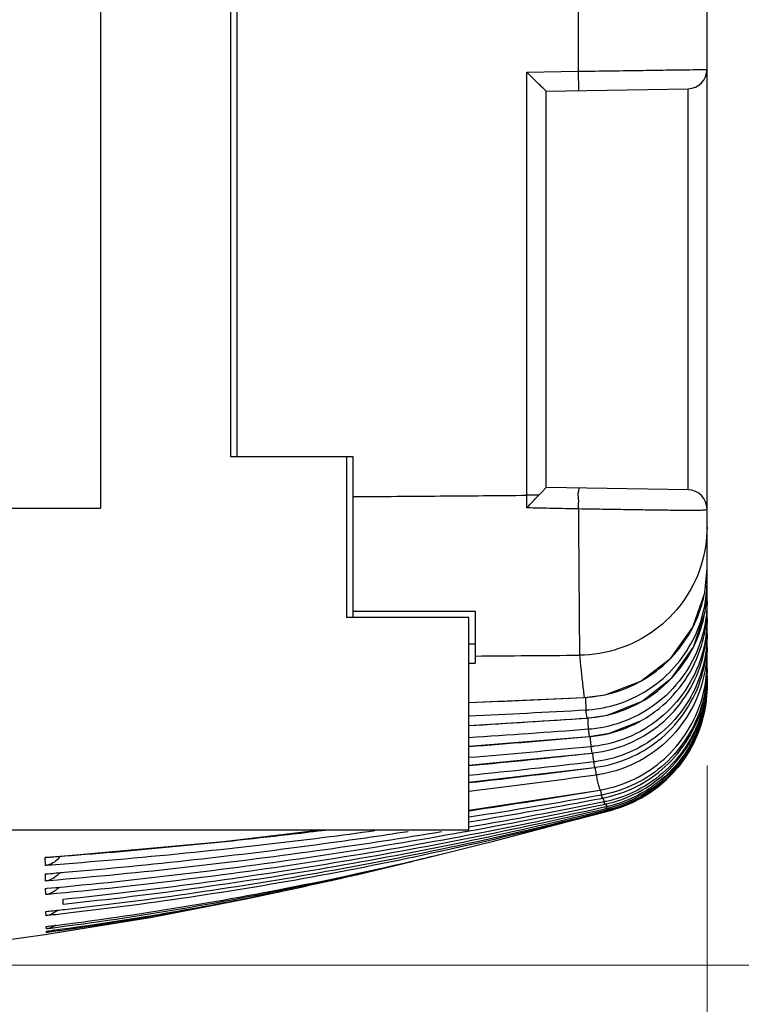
# Model space of a CAD drawing. Header units: millimetres. Extents: x 0 to 420, y 0 to 297.
# Tile 3 of 214: x 99 to 110, y 98 to 113. Entities that reach past the tile are written whole.
import ezdxf

# ---------------------------------------------------------------- set-up
doc = ezdxf.new("R2010")
doc.units = ezdxf.units.MM
doc.layers.get('Defpoints').update_dxf_attribs({"linetype": 'CONTINUOUS', "lineweight": 13})
doc.layers.add('Dimension', color=2, linetype='CONTINUOUS', lineweight=9)
doc.layers.add('Line', color=3, linetype='CONTINUOUS', lineweight=25)
doc.styles.get("Standard").update_dxf_attribs({"font": 'romans.shx'})
doc.dimstyles.new('yutana', dxfattribs={"dimtxt": 3.5, "dimasz": 3, "dimexe": 1, "dimexo": 0.6, "dimgap": 1.5, "dimtad": 1, "dimdec": 1, "dimzin": 0, "dimdsep": 46, "dimtxsty": 'Standard', "dimcen": 0, "dimadec": 0, "dimazin": 0, "dimtp": 0.01, "dimtm": 0.01, "dimtfac": 1, "dimtdec": 1, "dimtmove": 0, "dimatfit": 3, "dimfxl": 1, "dimtolj": 1, "dimtzin": 0, "dimlwd": 0, "dimlwe": 0, "dimarcsym": 0})

# ---------------------------------------------------------------- blocks, each defined once
blk = doc.blocks.new('*D5')
at = {"layer": 'Defpoints', "color": 0, "ltscale": 5}
for p in [(77.688, 102.801), (109.687, 102.801), (109.687, 78.527)]:
    blk.add_point(p, dxfattribs=at)
at = {"layer": 'Dimension', "color": 0, "lineweight": 0, "ltscale": 5}
for p, q in [((77.688, 101.601), (77.688, 76.527)), ((109.687, 101.601), (109.687, 76.527)), ((83.688, 78.527), (103.687, 78.527))]:
    blk.add_line(p, q, dxfattribs=at)
at = {"layer": 'Dimension', "color": 0, "ltscale": 5}
for points in [[(83.688, 79.527), (83.688, 77.527), (77.688, 78.527)], [(103.687, 79.527), (103.687, 77.527), (109.687, 78.527)]]:
    blk.add_solid(points, dxfattribs=at)
at = {"layer": 'Dimension', "color": 0, "ltscale": 5, "insert": (93.687, 84.027), "char_height": 5, "attachment_point": 5}
blk.add_mtext('\\A1;32.0', dxfattribs=at)
blk = doc.blocks.new('*D4')
at = {"layer": 'Defpoints', "color": 0, "ltscale": 5}
for p in [(93.687, 198.492), (128.887, 198.492), (93.687, 98.496)]:
    blk.add_point(p, dxfattribs=at)
at = {"layer": 'Dimension', "color": 0, "lineweight": 0, "ltscale": 5}
for p, q in [((94.887, 198.492), (130.887, 198.492)), ((128.887, 104.496), (128.887, 192.492)), ((94.887, 98.496), (130.887, 98.496))]:
    blk.add_line(p, q, dxfattribs=at)
at = {"layer": 'Dimension', "color": 0, "ltscale": 5}
for points in [[(127.887, 192.492), (129.887, 192.492), (128.887, 198.492)], [(127.887, 104.496), (129.887, 104.496), (128.887, 98.496)]]:
    blk.add_solid(points, dxfattribs=at)
at = {"layer": 'Dimension', "color": 0, "ltscale": 5, "insert": (123.387, 148.494), "char_height": 5, "attachment_point": 5, "rotation": 90}
blk.add_mtext('\\A1;100.0', dxfattribs=at)

msp = doc.modelspace()

# ---------------------------------------------------------------- linework, layer by layer
at = {"layer": 'Line', "color": 7, "linetype": 'Continuous'}
for p, q in [((109.687, 102.992), (109.687, 194.09)), ((102.287, 133.6), (102.287, 106.4)), ((102.387, 106.4), (102.387, 130.97)), ((100.267, 127.44), (100.267, 105.6)), ((107.687, 113.613), (107.687, 112.387)), ((106.887, 112.373), (107.687, 112.387)), ((106.887, 105.799), (106.887, 112.373)), ((107.687, 112.387), (107.693, 112.087)), ((107.188, 112.079), (109.393, 112.117)), ((107.188, 105.921), (107.188, 112.079)), ((109.387, 112.117), (109.387, 105.883)), ((102.287, 106.4), (104.188, 106.4)), ((104.087, 106.4), (104.087, 103.9)), ((104.188, 106.4), (104.188, 103.9)), ((109.393, 105.883), (107.188, 105.921)), ((107.073, 105.799), (106.887, 105.799)), ((87.107, 105.6), (100.267, 105.6)), ((109.651, 104.285), (109.687, 104.663)), ((109.668, 104.46), (109.687, 104.46)), ((109.687, 104.155), (109.67, 104.155)), ((105.987, 103.9), (104.087, 103.9)), ((104.188, 104), (106.087, 104)), ((105.987, 100.6), (105.987, 103.9)), ((106.087, 104), (106.087, 103.192)), ((109.687, 103.882), (109.663, 103.882)), ((109.687, 103.641), (109.666, 103.641)), ((109.687, 103.431), (109.669, 103.431)), ((109.687, 103.107), (109.675, 103.107)), ((109.687, 102.992), (109.678, 102.992)), ((109.687, 102.91), (109.681, 102.91)), ((109.687, 102.968), (109.687, 102.91)), ((109.687, 102.894), (109.687, 102.858)), ((105.987, 102.579), (107.779, 102.658)), ((107.778, 102.658), (107.779, 102.658)), ((107.802, 102.464), (107.818, 102.337)), ((105.987, 102.223), (107.819, 102.337)), ((107.818, 102.337), (107.819, 102.337)), ((108.172, 102.101), (108.669, 102.3)), ((107.842, 102.162), (107.859, 102.048)), ((107.859, 102.048), (108.172, 102.101)), ((105.987, 101.898), (107.859, 102.048)), ((107.859, 102.049), (107.859, 102.048)), ((105.987, 101.603), (107.9, 101.792)), ((107.883, 101.892), (107.894, 101.825)), ((107.894, 101.825), (107.899, 101.792)), ((107.899, 101.792), (107.9, 101.792)), ((107.923, 101.655), (107.934, 101.597)), ((107.934, 101.597), (107.94, 101.569)), ((105.987, 101.34), (107.94, 101.569)), ((107.94, 101.569), (107.94, 101.569)), ((105.987, 100.906), (108.021, 101.219)), ((108.02, 101.219), (108.021, 101.219)), ((108.044, 101.14), (108.055, 101.108)), ((108.055, 101.108), (108.061, 101.093)), ((108.084, 101.033), (108.095, 101.01)), ((108.095, 101.01), (108.1, 100.999)), ((107.512, 100.722), (108.206, 100.907)), ((108.123, 100.958), (108.134, 100.944)), ((108.134, 100.944), (108.139, 100.937)), ((108.163, 100.916), (108.173, 100.91)), ((108.173, 100.91), (108.178, 100.908)), ((108.201, 100.906), (108.206, 100.907)), ((81.387, 100.6), (105.987, 100.6)), ((99.426, 100.172), (99.409, 100.172)), ((99.41, 100.046), (99.409, 100.172)), ((104.24, 99.902), (105.123, 100.112)), ((99.413, 99.804), (99.411, 99.915)), ((99.415, 99.594), (99.414, 99.69)), ((99.688, 99.442), (99.688, 99.523)), ((99.42, 99.265), (99.419, 99.332)), ((99.425, 99.06), (99.424, 99.098)), ((99.428, 99.004), (99.427, 99.027)), ((98.423, 98.839), (99.399, 98.972))]:
    msp.add_line(p, q, dxfattribs=at)
for points in [[(107.779, 102.658), (108.105, 102.7), (108.657, 102.909), (109.126, 103.27), (109.469, 103.752), (109.652, 104.285)], [(107.819, 102.337), (108.139, 102.384), (108.682, 102.599), (109.141, 102.962), (109.476, 103.441), (109.65, 103.955)], [(106.138, 100.365), (106.373, 100.425), (107.512, 100.722)], [(99.426, 100.172), (102.179, 100.417), (103.682, 100.6)], [(99.399, 98.972), (101.069, 99.245), (102.554, 99.532), (103.09, 99.645)]]:
    msp.add_lwpolyline(points, dxfattribs=at)
for centre, radius, start, end in [((109.387, 112.417), 0.3, 271, 0), ((109.387, 105.583), 0.3, 360, 89), ((107.687, 102.839), 2, 285.0319, 0)]:
    msp.add_arc(centre, radius, start, end, dxfattribs=at)
for points, knots in [([(107.188, 112.079), (107.177, 112.089), (107.141, 112.125), (107.073, 112.191), (106.984, 112.278), (106.92, 112.341), (106.887, 112.373)], [0, 0, 0, 0, 0.0462163, 0.1509961, 0.2825965, 0.4206096, 0.4206096, 0.4206096, 0.4206096]), ([(107.687, 112.387), (107.86, 112.39), (108.193, 112.395), (108.665, 112.402), (109.07, 112.408), (109.38, 112.412), (109.576, 112.415), (109.665, 112.417), (109.687, 112.417)], [0, 0, 0, 0, 0.51737, 0.999988, 1.414386, 1.732328, 1.93214, 2.00022, 2.00022, 2.00022, 2.00022]), ([(107.188, 105.921), (107.183, 105.916), (107.166, 105.897), (107.127, 105.857), (107.093, 105.821), (107.073, 105.799)], [0, 0, 0, 0, 0.0202063, 0.0779297, 0.1677388, 0.1677388, 0.1677388, 0.1677388]), ([(107.689, 105.586), (107.69, 105.64), (107.702, 105.744), (107.674, 105.822), (107.709, 105.913), (107.694, 105.913)], [0, 0, 0, 0, 0.1608944, 0.281693, 0.3263876, 0.3263876, 0.3263876, 0.3263876]), ([(104.188, 105.778), (104.64, 105.781), (105.54, 105.788), (106.44, 105.795), (106.887, 105.799)], [0, 0, 0, 0, 1.358263, 2.700083, 2.700083, 2.700083, 2.700083]), ([(106.888, 105.603), (106.888, 105.636), (106.888, 105.701), (106.888, 105.766), (106.887, 105.799)], [0, 0, 0, 0, 0.0979727, 0.1960416, 0.1960416, 0.1960416, 0.1960416]), ([(106.888, 105.603), (106.909, 105.625), (106.951, 105.67), (107.013, 105.735), (107.053, 105.778), (107.073, 105.799)], [0, 0, 0, 0, 0.0929479, 0.183875, 0.2695311, 0.2695311, 0.2695311, 0.2695311]), ([(107.689, 105.586), (107.556, 105.589), (107.288, 105.595), (107.021, 105.6), (106.888, 105.603)], [0, 0, 0, 0, 0.4008052, 0.801605, 0.801605, 0.801605, 0.801605]), ([(107.689, 105.586), (107.691, 105.396), (107.693, 105.03), (107.697, 104.511), (107.7, 104.063), (107.703, 103.71), (107.705, 103.471), (107.706, 103.352), (107.706, 103.314)], [0, 0, 0, 0, 0.571029, 1.099193, 1.555522, 1.915114, 2.158357, 2.272092, 2.272092, 2.272092, 2.272092]), ([(109.687, 105.583), (109.687, 105.581), (109.686, 105.577), (109.678, 105.573), (109.664, 105.57), (109.643, 105.567), (109.613, 105.565), (109.57, 105.564), (109.513, 105.563), (109.438, 105.563), (109.341, 105.563), (109.219, 105.564), (109.065, 105.565), (108.877, 105.568), (108.647, 105.571), (108.371, 105.575), (108.047, 105.58), (107.814, 105.584), (107.689, 105.586)], [0, 0, 0, 0, 0.005465, 0.013135, 0.025952, 0.046271, 0.076123, 0.117847, 0.174242, 0.24811, 0.343198, 0.464113, 0.615653, 0.802834, 1.030993, 1.305152, 1.628964, 2.004017, 2.004017, 2.004017, 2.004017]), ([(109.687, 105.308), (109.687, 105.101), (109.622, 104.685), (109.336, 104.123), (108.891, 103.675), (108.33, 103.385), (107.913, 103.316), (107.706, 103.314)], [0, 0, 0, 0, 0.620195, 1.24074, 1.861852, 2.483534, 3.105573, 3.105573, 3.105573, 3.105573]), ([(107.778, 102.658), (107.947, 102.666), (108.284, 102.726), (108.75, 102.939), (109.149, 103.263), (109.453, 103.677), (109.597, 104.035), (109.643, 104.243), (109.651, 104.285)], [0, 0, 0, 0, 0.507104, 1.014483, 1.522533, 2.030962, 2.539349, 2.667986, 2.667986, 2.667986, 2.667986]), ([(107.841, 102.339), (108, 102.351), (108.323, 102.416), (108.773, 102.63), (109.163, 102.955), (109.459, 103.365), (109.598, 103.716), (109.643, 103.917), (109.65, 103.955)], [0, 0, 0, 0, 0.478537, 0.979192, 1.480406, 1.981898, 2.483303, 2.599102, 2.599102, 2.599102, 2.599102]), ([(107.849, 102.467), (108.001, 102.479), (108.318, 102.541), (108.764, 102.748), (109.157, 103.071), (109.457, 103.481), (109.582, 103.797), (109.624, 103.96)], [0, 0, 0, 0, 0.456526, 0.959147, 1.461802, 1.964828, 2.468332, 2.468332, 2.468332, 2.468332]), ([(109.677, 103.952), (109.664, 103.821), (109.598, 103.496), (109.366, 103.012), (108.956, 102.569), (108.449, 102.276), (108.076, 102.185), (107.896, 102.167)], [0, 0, 0, 0, 0.393826, 0.989001, 1.583719, 2.178119, 2.720045, 2.720045, 2.720045, 2.720045]), ([(108.669, 102.3), (108.766, 102.355), (109.022, 102.529), (109.37, 102.909), (109.615, 103.423), (109.677, 103.785), (109.685, 103.951)], [0, 0, 0, 0, 0.333891, 0.926615, 1.519302, 2.016972, 2.016972, 2.016972, 2.016972]), ([(109.687, 103.84), (109.683, 103.658), (109.623, 103.279), (109.375, 102.754), (109.107, 102.459), (108.956, 102.335)], [0, 0, 0, 0, 0.545877, 1.13286, 1.719501, 1.719501, 1.719501, 1.719501]), ([(108.964, 102.243), (109.114, 102.368), (109.378, 102.663), (109.63, 103.199), (109.687, 103.591), (109.687, 103.785)], [0, 0, 0, 0, 0.58448, 1.168857, 1.752964, 1.752964, 1.752964, 1.752964]), ([(109.687, 103.599), (109.683, 103.42), (109.625, 103.046), (109.383, 102.527), (109.123, 102.234), (108.975, 102.11)], [0, 0, 0, 0, 0.538149, 1.11696, 1.69553, 1.69553, 1.69553, 1.69553]), ([(108.983, 102.031), (109.129, 102.155), (109.387, 102.448), (109.631, 102.978), (109.687, 103.364), (109.687, 103.556)], [0, 0, 0, 0, 0.576254, 1.152353, 1.728202, 1.728202, 1.728202, 1.728202]), ([(106.087, 103.301), (106.358, 103.303), (106.898, 103.308), (107.437, 103.312), (107.706, 103.314)], [0, 0, 0, 0, 0.812237, 1.618503, 1.618503, 1.618503, 1.618503]), ([(107.706, 103.314), (107.714, 103.237), (107.729, 103.088), (107.753, 102.869), (107.77, 102.727), (107.778, 102.658)], [0, 0, 0, 0, 0.2314086, 0.4513618, 0.6598593, 0.6598593, 0.6598593, 0.6598593]), ([(109.687, 103.39), (109.683, 103.213), (109.627, 102.845), (109.392, 102.332), (109.012, 101.896), (108.539, 101.594), (108.186, 101.487), (108.015, 101.459)], [0, 0, 0, 0, 0.530463, 1.101133, 1.67165, 2.242055, 2.761935, 2.761935, 2.761935, 2.761935]), ([(108.05, 101.224), (108.224, 101.256), (108.574, 101.371), (109.037, 101.681), (109.403, 102.114), (109.635, 102.632), (109.687, 103.007), (109.687, 103.193)], [0, 0, 0, 0, 0.531086, 1.090881, 1.650782, 2.210471, 2.769965, 2.769965, 2.769965, 2.769965]), ([(108.061, 101.093), (108.241, 101.127), (108.595, 101.247), (109.055, 101.564), (109.411, 101.995), (109.636, 102.506), (109.687, 102.875), (109.687, 103.059)], [0, 0, 0, 0, 0.552009, 1.103765, 1.655566, 2.207143, 2.758562, 2.758562, 2.758562, 2.758562]), ([(109.687, 103.067), (109.684, 102.895), (109.63, 102.538), (109.408, 102.037), (109.048, 101.606), (108.597, 101.3), (108.259, 101.184), (108.094, 101.15)], [0, 0, 0, 0, 0.51526, 1.069789, 1.624302, 2.178796, 2.683559, 2.683559, 2.683559, 2.683559]), ([(108.1, 100.999), (108.277, 101.036), (108.624, 101.161), (109.072, 101.479), (109.419, 101.907), (109.638, 102.412), (109.687, 102.776), (109.687, 102.957)], [0, 0, 0, 0, 0.543867, 1.087623, 1.631376, 2.174907, 2.718317, 2.718317, 2.718317, 2.718317]), ([(109.687, 102.953), (109.684, 102.784), (109.632, 102.432), (109.416, 101.937), (109.065, 101.508), (108.626, 101.201), (108.295, 101.08), (108.133, 101.043)], [0, 0, 0, 0, 0.507759, 1.054309, 1.600894, 2.147495, 2.644593, 2.644593, 2.644593, 2.644593]), ([(108.139, 100.937), (108.313, 100.978), (108.652, 101.106), (109.089, 101.426), (109.427, 101.851), (109.639, 102.349), (109.687, 102.708), (109.687, 102.886)], [0, 0, 0, 0, 0.535772, 1.071536, 1.607263, 2.142782, 2.678219, 2.678219, 2.678219, 2.678219]), ([(109.687, 102.871), (109.684, 102.704), (109.633, 102.357), (109.424, 101.868), (109.083, 101.443), (108.654, 101.133), (108.33, 101.009), (108.172, 100.97)], [0, 0, 0, 0, 0.500301, 1.038905, 1.577587, 2.116311, 2.605797, 2.605797, 2.605797, 2.605797]), ([(108.178, 100.908), (108.349, 100.951), (108.68, 101.084), (109.106, 101.405), (109.434, 101.826), (109.641, 102.318), (109.687, 102.671), (109.687, 102.847)], [0, 0, 0, 0, 0.527732, 1.055521, 1.583253, 2.110799, 2.638305, 2.638305, 2.638305, 2.638305]), ([(109.687, 102.82), (109.684, 102.656), (109.635, 102.314), (109.431, 101.831), (109.1, 101.409), (108.682, 101.098), (108.365, 100.97), (108.21, 100.928)], [0, 0, 0, 0, 0.492878, 1.023566, 1.554363, 2.085222, 2.567202, 2.567202, 2.567202, 2.567202]), ([(109.687, 102.801), (109.684, 102.64), (109.637, 102.303), (109.439, 101.826), (109.116, 101.407), (108.709, 101.095), (108.4, 100.964), (108.248, 100.919)], [0, 0, 0, 0, 0.4855, 1.00831, 1.531254, 2.054269, 2.528847, 2.528847, 2.528847, 2.528847]), ([(107.801, 102.661), (107.801, 102.647), (107.803, 102.596), (107.801, 102.546), (107.804, 102.51)], [0, 0, 0, 0, 0.0419851, 0.1505485, 0.1505485, 0.1505485, 0.1505485]), ([(107.842, 102.162), (107.849, 102.175), (107.838, 102.23), (107.84, 102.287), (107.839, 102.331), (107.839, 102.338)], [0, 0, 0, 0, 0.0457687, 0.1543825, 0.1763794, 0.1763794, 0.1763794, 0.1763794]), ([(107.887, 102.051), (108.074, 102.07), (108.346, 102.138), (108.594, 102.257), (108.669, 102.3)], [0, 0, 0, 0, 0.5642536, 0.824177, 0.824177, 0.824177, 0.824177]), ([(107.925, 101.795), (108.11, 101.818), (108.412, 101.898), (108.684, 102.044), (108.785, 102.111)], [0, 0, 0, 0, 0.5593493, 0.9222781, 0.9222781, 0.9222781, 0.9222781]), ([(107.883, 101.892), (107.89, 101.905), (107.877, 101.961), (107.878, 102.011), (107.877, 102.048), (107.877, 102.05)], [0, 0, 0, 0, 0.0451614, 0.1538073, 0.1575627, 0.1575627, 0.1575627, 0.1575627]), ([(107.961, 101.572), (108.144, 101.597), (108.473, 101.691), (108.767, 101.863), (108.888, 101.955)], [0, 0, 0, 0, 0.555431, 1.010831, 1.010831, 1.010831, 1.010831]), ([(108.849, 102.012), (108.735, 101.931), (108.454, 101.772), (108.141, 101.685), (107.963, 101.66)], [0, 0, 0, 0, 0.4195886, 0.9597193, 0.9597193, 0.9597193, 0.9597193]), ([(107.923, 101.655), (107.931, 101.668), (107.916, 101.72), (107.916, 101.764), (107.915, 101.796)], [0, 0, 0, 0, 0.0445473, 0.141395, 0.141395, 0.141395, 0.141395]), ([(107.964, 101.451), (107.97, 101.423), (107.982, 101.369), (107.995, 101.315), (108.001, 101.289)], [0, 0, 0, 0, 0.0865367, 0.1661497, 0.1661497, 0.1661497, 0.1661497]), ([(108.044, 101.14), (108.054, 101.15), (108.039, 101.184), (108.034, 101.209), (108.032, 101.223)], [0, 0, 0, 0, 0.04267473, 0.08463049, 0.08463049, 0.08463049, 0.08463049]), ([(108.084, 101.033), (108.095, 101.042), (108.081, 101.071), (108.076, 101.09), (108.074, 101.097)], [0, 0, 0, 0, 0.04204291, 0.06585229, 0.06585229, 0.06585229, 0.06585229]), ([(108.123, 100.958), (108.135, 100.966), (108.123, 100.989), (108.118, 101.003), (108.117, 101.005)], [0, 0, 0, 0, 0.04140876, 0.04741992, 0.04741992, 0.04741992, 0.04741992]), ([(99.688, 99.523), (101.096, 99.667), (103.914, 100.048), (106.704, 100.605), (108.094, 100.927)], [0, 0, 0, 0, 4.24663, 8.526808, 8.526808, 8.526808, 8.526808]), ([(108.12, 100.906), (106.732, 100.567), (103.935, 99.984), (101.106, 99.59), (99.688, 99.442)], [0, 0, 0, 0, 4.285212, 8.56309, 8.56309, 8.56309, 8.56309]), ([(99.71, 99.364), (101.07, 99.516), (103.895, 99.928), (106.685, 100.531), (108.123, 100.894)], [0, 0, 0, 0, 4.105873, 8.555785, 8.555785, 8.555785, 8.555785]), ([(108.126, 100.886), (106.699, 100.509), (103.913, 99.88), (101.089, 99.455), (99.72, 99.299)], [0, 0, 0, 0, 4.428063, 8.559585, 8.559585, 8.559585, 8.559585]), ([(104.528, 100.583), (104.266, 100.547), (102.574, 100.325), (100.875, 100.154), (99.438, 100.048)], [0, 0, 0, 0, 0.795774, 5.118873, 5.118873, 5.118873, 5.118873]), ([(99.438, 99.692), (100.88, 99.823), (103.04, 100.083), (105.185, 100.439), (105.901, 100.568)], [0, 0, 0, 0, 4.341739, 6.523368, 6.523368, 6.523368, 6.523368]), ([(105.565, 100.569), (104.965, 100.469), (102.939, 100.157), (100.901, 99.928), (99.466, 99.809)], [0, 0, 0, 0, 1.82743, 6.147523, 6.147523, 6.147523, 6.147523]), ([(99.706, 99.94), (101.05, 100.055), (102.833, 100.252), (104.607, 100.509), (105.046, 100.576)], [0, 0, 0, 0, 4.045229, 5.377902, 5.377902, 5.377902, 5.377902]), ([(103.182, 100.528), (103.356, 100.548), (103.553, 100.572), (103.75, 100.596), (103.772, 100.598)], [0, 0, 0, 0, 0.5266, 0.5942023, 0.5942023, 0.5942023, 0.5942023]), ([(106.003, 100.52), (105.263, 100.379), (103.089, 100.002), (100.898, 99.73), (99.451, 99.597)], [0, 0, 0, 0, 2.258924, 6.618302, 6.618302, 6.618302, 6.618302]), ([(99.751, 99.139), (101.111, 99.316), (103.252, 99.679), (105.365, 100.169), (106.139, 100.365)], [0, 0, 0, 0, 4.114204, 6.507, 6.507, 6.507, 6.507]), ([(99.636, 100.188), (99.623, 100.168), (99.585, 100.123), (99.523, 100.079), (99.475, 100.061), (99.459, 100.056)], [0, 0, 0, 0, 0.0690309, 0.1760817, 0.2238326, 0.2238326, 0.2238326, 0.2238326]), ([(105.123, 100.112), (104.695, 100.008), (102.915, 99.599), (101.112, 99.283), (99.738, 99.101)], [0, 0, 0, 0, 1.320078, 5.480636, 5.480636, 5.480636, 5.480636]), ([(99.629, 99.935), (99.619, 99.92), (99.584, 99.879), (99.52, 99.834), (99.464, 99.815), (99.442, 99.81)], [0, 0, 0, 0, 0.0552105, 0.1622356, 0.2297403, 0.2297403, 0.2297403, 0.2297403]), ([(102.648, 99.559), (103.04, 99.637), (103.524, 99.74), (104.007, 99.849), (104.098, 99.87)], [0, 0, 0, 0, 1.201151, 1.483319, 1.483319, 1.483319, 1.483319]), ([(99.62, 99.71), (99.597, 99.682), (99.544, 99.634), (99.478, 99.607), (99.446, 99.599)], [0, 0, 0, 0, 0.1097199, 0.2092401, 0.2092401, 0.2092401, 0.2092401]), ([(99.567, 99.119), (99.56, 99.114), (99.517, 99.085), (99.467, 99.066), (99.425, 99.06)], [0, 0, 0, 0, 0.0272739, 0.154224, 0.154224, 0.154224, 0.154224]), ([(99.548, 99.048), (99.547, 99.048), (99.519, 99.03), (99.488, 99.017), (99.456, 99.009)], [0, 0, 0, 0, 0.00167974, 0.09946743, 0.09946743, 0.09946743, 0.09946743])]:
    msp.add_open_spline(points, degree=3, knots=knots, dxfattribs=at)
for points in [[(109.68, 104.282), (109.684, 104.329), (109.686, 104.376), (109.687, 104.424)], [(109.687, 104.424), (109.687, 104.436), (109.687, 104.448), (109.687, 104.46)], [(109.624, 103.96), (109.651, 104.065), (109.67, 104.173), (109.68, 104.282)], [(109.65, 103.955), (109.671, 104.062), (109.684, 104.172), (109.687, 104.282)], [(109.687, 104.282), (109.687, 104.301), (109.687, 104.32), (109.687, 104.339)], [(109.687, 104.112), (109.686, 104.059), (109.683, 104.005), (109.677, 103.952)], [(109.685, 103.951), (109.687, 103.982), (109.687, 104.014), (109.687, 104.046)], [(109.687, 104.155), (109.687, 104.141), (109.687, 104.126), (109.687, 104.112)], [(109.687, 103.882), (109.687, 103.868), (109.687, 103.854), (109.687, 103.84)], [(109.687, 103.641), (109.687, 103.627), (109.687, 103.613), (109.687, 103.599)], [(105.987, 103.49), (106.021, 103.491), (106.054, 103.491), (106.087, 103.491)], [(109.687, 103.431), (109.687, 103.417), (109.687, 103.404), (109.687, 103.39)], [(105.987, 103.191), (106.021, 103.192), (106.054, 103.192), (106.087, 103.192)], [(109.687, 103.107), (109.687, 103.094), (109.687, 103.08), (109.687, 103.067)], [(109.687, 102.992), (109.687, 102.979), (109.687, 102.966), (109.687, 102.953)], [(109.687, 102.91), (109.687, 102.897), (109.687, 102.884), (109.687, 102.871)], [(109.687, 102.858), (109.687, 102.846), (109.687, 102.833), (109.687, 102.82)], [(109.687, 102.839), (109.687, 102.826), (109.687, 102.814), (109.687, 102.801)], [(105.988, 102.578), (106.585, 102.603), (107.181, 102.63), (107.778, 102.658)], [(105.988, 102.371), (106.593, 102.399), (107.197, 102.43), (107.802, 102.464)], [(107.804, 102.51), (107.806, 102.495), (107.809, 102.478), (107.802, 102.464)], [(107.802, 102.464), (107.818, 102.465), (107.833, 102.466), (107.849, 102.467)], [(105.988, 102.22), (106.598, 102.257), (107.208, 102.296), (107.818, 102.337)], [(107.818, 102.337), (107.826, 102.338), (107.833, 102.338), (107.841, 102.339)], [(108.956, 102.335), (108.805, 102.211), (108.634, 102.109), (108.453, 102.034)], [(108.785, 102.111), (108.847, 102.152), (108.907, 102.196), (108.964, 102.243)], [(107.842, 102.162), (107.225, 102.115), (106.607, 102.071), (105.988, 102.031)], [(107.896, 102.167), (107.878, 102.165), (107.86, 102.163), (107.842, 102.162)], [(108.975, 102.11), (108.934, 102.076), (108.892, 102.043), (108.849, 102.012)], [(105.988, 101.894), (106.612, 101.942), (107.236, 101.994), (107.859, 102.048)], [(107.859, 102.048), (107.868, 102.049), (107.878, 102.05), (107.887, 102.051)], [(108.453, 102.034), (108.288, 101.966), (108.113, 101.92), (107.936, 101.898)], [(108.888, 101.955), (108.92, 101.979), (108.952, 102.004), (108.983, 102.031)], [(107.883, 101.892), (107.252, 101.831), (106.621, 101.775), (105.989, 101.722)], [(105.989, 101.598), (106.626, 101.659), (107.263, 101.723), (107.899, 101.792)], [(107.908, 101.895), (107.9, 101.894), (107.891, 101.893), (107.883, 101.892)], [(107.899, 101.792), (107.908, 101.793), (107.916, 101.794), (107.925, 101.795)], [(107.936, 101.898), (107.927, 101.897), (107.918, 101.896), (107.908, 101.895)], [(107.923, 101.655), (107.279, 101.58), (106.635, 101.509), (105.989, 101.444)], [(107.945, 101.658), (107.938, 101.657), (107.931, 101.656), (107.923, 101.655)], [(107.963, 101.66), (107.957, 101.66), (107.951, 101.659), (107.945, 101.658)], [(105.99, 101.334), (106.64, 101.407), (107.29, 101.485), (107.94, 101.569)], [(107.964, 101.451), (107.307, 101.36), (106.649, 101.276), (105.99, 101.197)], [(107.94, 101.569), (107.947, 101.57), (107.954, 101.571), (107.961, 101.572)], [(107.963, 101.495), (107.957, 101.52), (107.954, 101.547), (107.953, 101.573)], [(107.964, 101.451), (107.972, 101.463), (107.966, 101.481), (107.963, 101.495)], [(107.996, 101.456), (107.986, 101.454), (107.975, 101.453), (107.964, 101.451)], [(108.015, 101.459), (108.009, 101.458), (108.003, 101.457), (107.996, 101.456)], [(108.001, 101.289), (108.008, 101.266), (108.014, 101.242), (108.021, 101.219)], [(105.991, 100.897), (106.669, 100.997), (107.345, 101.104), (108.021, 101.219)], [(108.044, 101.14), (107.362, 101.017), (106.677, 100.902), (105.992, 100.796)], [(108.021, 101.219), (108.03, 101.221), (108.04, 101.222), (108.05, 101.224)], [(108.065, 101.144), (108.058, 101.142), (108.051, 101.141), (108.044, 101.14)], [(108.094, 101.15), (108.084, 101.147), (108.075, 101.146), (108.065, 101.144)], [(108.064, 101.029), (107.371, 100.889), (106.677, 100.76), (105.981, 100.64)], [(105.99, 100.584), (106.688, 100.711), (107.384, 100.848), (108.078, 100.994)], [(105.992, 100.726), (106.677, 100.838), (107.36, 100.96), (108.042, 101.089)], [(108.042, 101.089), (108.048, 101.09), (108.054, 101.092), (108.061, 101.093)], [(108.084, 101.033), (108.077, 101.031), (108.07, 101.03), (108.064, 101.029)], [(108.078, 100.994), (108.086, 100.996), (108.093, 100.997), (108.1, 100.999)], [(108.133, 101.043), (108.117, 101.04), (108.101, 101.036), (108.084, 101.033)], [(108.088, 100.95), (107.395, 100.796), (106.7, 100.653), (106.003, 100.52)], [(108.123, 100.958), (108.112, 100.956), (108.1, 100.953), (108.088, 100.95)], [(108.094, 100.927), (108.1, 100.928), (108.107, 100.93), (108.114, 100.931)], [(108.114, 100.931), (108.122, 100.933), (108.131, 100.935), (108.139, 100.937)], [(108.145, 100.912), (108.136, 100.91), (108.128, 100.908), (108.12, 100.906)], [(108.172, 100.97), (108.156, 100.966), (108.14, 100.962), (108.123, 100.958)], [(108.123, 100.894), (108.131, 100.896), (108.139, 100.898), (108.147, 100.9)], [(108.149, 100.892), (108.142, 100.89), (108.134, 100.888), (108.126, 100.886)], [(108.163, 100.916), (108.157, 100.915), (108.151, 100.913), (108.145, 100.912)], [(108.147, 100.9), (108.158, 100.903), (108.168, 100.906), (108.178, 100.908)], [(108.18, 100.9), (108.17, 100.898), (108.16, 100.895), (108.149, 100.892)], [(108.163, 100.916), (108.172, 100.92), (108.166, 100.937), (108.162, 100.946)], [(108.21, 100.928), (108.194, 100.924), (108.179, 100.92), (108.163, 100.916)], [(108.201, 100.906), (108.194, 100.904), (108.187, 100.902), (108.18, 100.9)], [(108.248, 100.919), (108.233, 100.915), (108.217, 100.91), (108.201, 100.906)], [(108.201, 100.906), (108.206, 100.907), (108.208, 100.914), (108.207, 100.918)], [(99.704, 100.194), (100.865, 100.283), (102.025, 100.394), (103.182, 100.528)], [(105.901, 100.568), (105.931, 100.573), (105.961, 100.579), (105.99, 100.584)], [(99.409, 100.172), (99.414, 100.172), (99.42, 100.172), (99.425, 100.173)], [(99.425, 100.173), (99.518, 100.18), (99.611, 100.187), (99.704, 100.194)], [(105.523, 100.211), (105.389, 100.178), (105.256, 100.145), (105.123, 100.112)], [(99.459, 100.056), (99.443, 100.051), (99.427, 100.048), (99.41, 100.046)], [(99.438, 100.048), (99.429, 100.047), (99.419, 100.046), (99.41, 100.046)], [(99.411, 99.915), (99.425, 99.916), (99.439, 99.918), (99.453, 99.919)], [(99.453, 99.919), (99.538, 99.926), (99.622, 99.933), (99.706, 99.94)], [(104.24, 99.902), (104.293, 99.914), (104.345, 99.927), (104.397, 99.939)], [(99.442, 99.81), (99.433, 99.807), (99.423, 99.805), (99.413, 99.804)], [(99.466, 99.809), (99.448, 99.807), (99.43, 99.806), (99.413, 99.804)], [(104.098, 99.87), (104.146, 99.88), (104.193, 99.891), (104.24, 99.902)], [(99.414, 99.69), (99.422, 99.691), (99.43, 99.691), (99.438, 99.692)], [(103.09, 99.645), (101.98, 99.407), (100.862, 99.207), (99.739, 99.047)], [(99.446, 99.599), (99.436, 99.597), (99.425, 99.595), (99.415, 99.594)], [(99.451, 99.597), (99.439, 99.596), (99.427, 99.595), (99.415, 99.594)], [(99.473, 99.033), (100.537, 99.174), (101.596, 99.35), (102.648, 99.559)], [(99.419, 99.332), (99.434, 99.334), (99.449, 99.335), (99.464, 99.337)], [(99.72, 99.299), (99.62, 99.287), (99.52, 99.276), (99.42, 99.265)], [(99.541, 99.309), (99.511, 99.29), (99.476, 99.276), (99.441, 99.269)], [(99.464, 99.337), (99.546, 99.346), (99.628, 99.355), (99.71, 99.364)], [(99.594, 99.35), (99.578, 99.335), (99.56, 99.321), (99.541, 99.309)], [(99.441, 99.269), (99.434, 99.267), (99.427, 99.266), (99.42, 99.265)], [(99.424, 99.098), (99.435, 99.099), (99.446, 99.1), (99.457, 99.102)], [(99.465, 99.065), (99.452, 99.063), (99.438, 99.062), (99.425, 99.06)], [(99.427, 99.027), (99.442, 99.029), (99.458, 99.031), (99.473, 99.033)], [(99.475, 99.01), (99.459, 99.008), (99.444, 99.006), (99.428, 99.004)], [(99.444, 99.007), (99.439, 99.006), (99.433, 99.005), (99.428, 99.004)], [(99.456, 99.009), (99.452, 99.008), (99.448, 99.008), (99.444, 99.007)], [(99.457, 99.102), (99.555, 99.114), (99.653, 99.126), (99.751, 99.139)], [(99.738, 99.101), (99.647, 99.089), (99.556, 99.077), (99.465, 99.065)], [(99.739, 99.047), (99.651, 99.035), (99.563, 99.022), (99.475, 99.01)]]:
    msp.add_open_spline(points, degree=3, dxfattribs=at)

# ---------------------------------------------------------------- dimensions: what is measured, and where the dimension line sits
at = {"layer": 'Dimension', "color": 7}
dim = msp.add_linear_dim(base=(128.887, 198.492), p1=(93.687, 98.496), p2=(93.687, 198.492), angle=90, dimstyle='yutana', override={"dimscale": 2, "dimtxt": 2.5, "dimasz": 3}, dxfattribs=at)
dim.commit()
dim.dimension.update_dxf_attribs({"geometry": '*D4', "text_midpoint": (123.387, 148.494)})
dim = msp.add_linear_dim(base=(109.687, 78.527), p1=(77.688, 102.801), p2=(109.687, 102.801), dimstyle='yutana', override={"dimscale": 2, "dimtxt": 2.5, "dimasz": 3}, dxfattribs=at)
dim.commit()
dim.dimension.update_dxf_attribs({"geometry": '*D5', "text_midpoint": (93.687, 84.027)})

doc.saveas('drawing.dxf')
